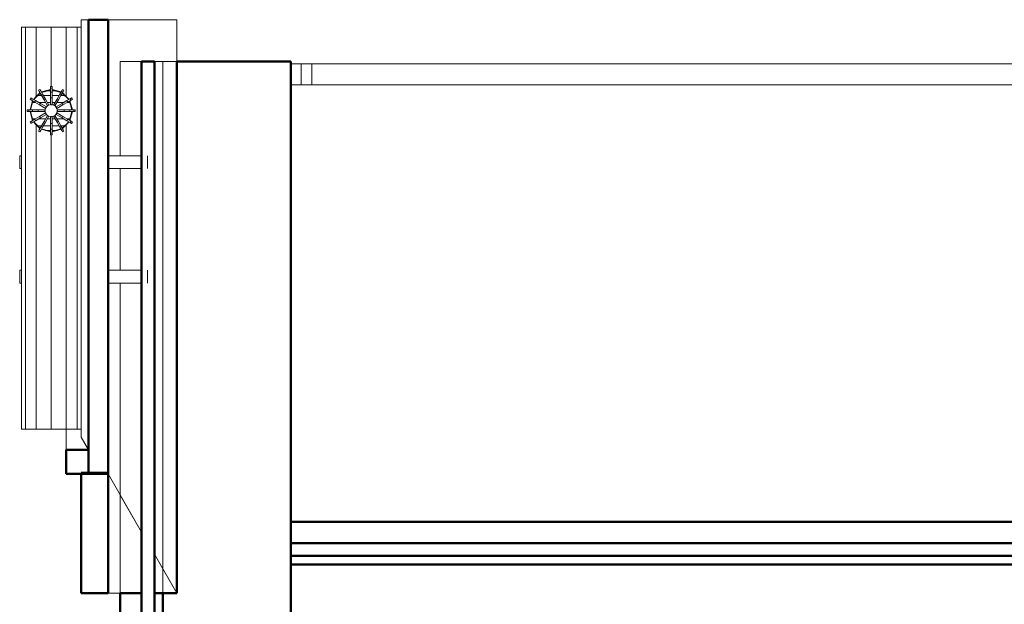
# Model space of a CAD drawing. Header units: millimetres. Extents: x 106 to 24511, y 2709 to 39091.
# Tile 34 of 87: x 10195 to 12504, y 37714 to 39086. Entities that reach past the tile are written whole.
import ezdxf

# ---------------------------------------------------------------- set-up
doc = ezdxf.new("R2010")
doc.units = ezdxf.units.MM
for name, color, linetype, lineweight in [('A-PART-____-MCUT', 2, 'Continuous', 50), ('A-PART-____-OTLN', 2, 'Continuous', 20), ('A-ROOF-____-MCUT', 132, 'Continuous', 50), ('A-ROOF-____-OTLN', 132, 'Continuous', 20), ('A-WALL-____-MCUT', 113, 'Continuous', 50), ('A-WALL-____-OTLN', 113, 'Continuous', 20), ('Q-SPCQ-____-OTLN', 91, 'Continuous', 20), ('Ограждение', 7, 'Continuous', 20)]:
    doc.layers.add(name, color=color, linetype=linetype, lineweight=lineweight)

# ---------------------------------------------------------------- blocks, each defined once
blk = doc.blocks.new('Family - V line-612029-В_Этаж 03_Вентиляция')
at = {"layer": 'A-ROOF-____-MCUT', "color": 9}
for p, q in [((-6905.4, 4373), (-6957.4, 4373)), ((-6957.4, 4373), (-6957.4, 4316.4)), ((-6905.4, 4316.4), (-6905.4, 4373)), ((-6957.4, 4316.4), (-6905.4, 4316.4))]:
    blk.add_line(p, q, dxfattribs=at)
at = {"layer": 'A-ROOF-____-OTLN', "color": 253}
for p, q in [((-6922.4, 4421.2), (-6957.4, 4421.2)), ((-6957.4, 4421.2), (-6957.4, 4373)), ((-6922.4, 4402.5), (-6905.4, 4373))]:
    blk.add_line(p, q, dxfattribs=at)
blk = doc.blocks.new('Family - RT - 006-612030-В_Этаж 03_Вентиляция')
blk.add_blockref('Family - V line-612029-В_Этаж 03_Вентиляция', (0, 0))
blk = doc.blocks.new('Family - V line-612032-В_Этаж 03_Вентиляция')
at = {"layer": 'A-ROOF-____-MCUT', "color": 9}
for p, q in [((-2491.7, 5374.1), (-2537.9, 5374.1)), ((-2537.9, 5374.1), (-2537.9, 4308.1)), ((-2491.7, 4308.1), (-2491.7, 5374.1)), ((-2537.9, 4308.1), (-2491.7, 4308.1))]:
    blk.add_line(p, q, dxfattribs=at)
at = {"layer": 'A-ROOF-____-OTLN', "color": 253}
for p, q in [((-2555, 4394.2), (-2555, 5374.1)), ((-2555, 5374.1), (-2537.9, 5374.1))]:
    blk.add_line(p, q, dxfattribs=at)
blk = doc.blocks.new('Family - RT - 006-612033-В_Этаж 03_Вентиляция')
blk.add_blockref('Family - V line-612032-В_Этаж 03_Вентиляция', (0, 0))
blk = doc.blocks.new('Family - V line-612035-В_Этаж 03_Вентиляция')
at = {"layer": 'A-ROOF-____-MCUT', "color": 9}
for p, q in [((-6869.9, 4319.3), (-6933.1, 4319.3)), ((-6933.1, 4319.3), (-6933.1, 4036.4)), ((-6869.9, 4036.4), (-6869.9, 4319.3)), ((-6933.1, 4036.4), (-6869.9, 4036.4))]:
    blk.add_line(p, q, dxfattribs=at)
blk = doc.blocks.new('Family - RT - 006-612036-В_Этаж 03_Вентиляция')
blk.add_blockref('Family - V line-612035-В_Этаж 03_Вентиляция', (0, 0))
blk = doc.blocks.new('Family - V line-612038-В_Этаж 03_Вентиляция')
at = {"layer": 'A-ROOF-____-OTLN', "color": 253}
for p, q in [((-2491.7, 5374.1), (-2330.1, 5374.1)), ((-2491.7, 5374.1), (-2491.7, 5338)), ((-2491.7, 5374.1), (-2330.1, 5374.1)), ((-2487.3, 5374.1), (-2491.7, 5374.1)), ((-2330.1, 5374.1), (-2487.3, 5374.1)), ((-2330.1, 5278.1), (-2330.1, 5374.1)), ((-2491.7, 5330.4), (-2491.7, 5338)), ((-2491.7, 5330.4), (-2491.7, 4644.7)), ((-2413, 5275.9), (-2395, 5275.9)), ((-2413, 4565.9), (-2413, 5275.9)), ((-2395, 5275.9), (-2383, 5275.9)), ((-2383, 4805.8), (-2383, 5275.9)), ((-2330.1, 5089), (-2330.1, 5278.1)), ((-2330.1, 4124.1), (-2330.1, 5089)), ((-2383, 4805.8), (-2383, 4028.1)), ((-2491.7, 4644.7), (-2491.7, 4028.1)), ((-2413, 4028.1), (-2413, 4565.9)), ((-2413, 4171.7), (-2491.7, 4308.1)), ((-2491.7, 4308.1), (-2413, 4171.7)), ((-2330.1, 4028.1), (-2383, 4119.8)), ((-2383, 4119.8), (-2330.1, 4028.1)), ((-2330.1, 4124.1), (-2330.1, 4119.1)), ((-2330.1, 4028.1), (-2330.1, 4119.1)), ((-2449.4, 4028.1), (-2491.7, 4028.1)), ((-2449.4, 4028.1), (-2413, 4028.1)), ((-2333.8, 4028.1), (-2383, 4028.1)), ((-2330.1, 4028.1), (-2333.8, 4028.1))]:
    blk.add_line(p, q, dxfattribs=at)
blk = doc.blocks.new('Family - RT - 006-612039-В_Этаж 03_Вентиляция')
blk.add_blockref('Family - V line-612038-В_Этаж 03_Вентиляция', (0, 0))
blk = doc.blocks.new('Прямая форма - V line-612333-В_Этаж 03_Вентиляция')
at = {"layer": 'Q-SPCQ-____-OTLN', "color": 253}
for p, q in [((331.8, 225.7), (301.8, 225.7)), ((301.8, 133.2), (301.8, 212)), ((331.8, 212), (331.8, 133.2)), ((600.3, 225.7), (570.3, 225.7)), ((570.3, 133.2), (570.3, 212)), ((600.3, 212), (600.3, 133.2)), ((0, 60.6), (0, 70)), ((0, 70), (0, -70)), ((0, 60.6), (0, 70)), ((0, 35), (0, 60.6)), ((0, 35), (0, 60.6)), ((0, 60.6), (943.4, 60.6)), ((165.8, 47.8), (169.2, 49.8)), ((169.2, 49.8), (165.8, 47.8)), ((165.8, 47.8), (167.6, 44.6)), ((171, 46.6), (167.6, 44.6)), ((167.6, 44.6), (171, 46.6)), ((171, 46.6), (169.2, 49.8)), ((175.5, 38.8), (171, 46.6)), ((193.7, 49.5), (172.6, 43.8)), ((172.6, 43.8), (193.7, 49.5)), ((173.1, 43), (193.7, 48.5)), ((193.7, 48.5), (173.1, 43)), ((197.6, 56.4), (193.7, 56.4)), ((193.7, 56.4), (193.7, 52.7)), ((193.7, 56.4), (197.6, 56.4)), ((193.7, 56.4), (197.6, 56.4)), ((197.6, 56.4), (193.7, 56.4)), ((193.7, 56.4), (193.7, 52.7)), ((193.7, 52.7), (197.6, 52.7)), ((197.6, 52.7), (193.7, 52.7)), ((193.7, 52.7), (193.7, 43.7)), ((193.7, 52.7), (197.6, 52.7)), ((197.6, 52.7), (193.7, 52.7)), ((193.7, 52.7), (193.7, 43.7)), ((197.6, 52.7), (197.6, 56.4)), ((197.6, 52.7), (197.6, 56.4)), ((197.6, 43.7), (197.6, 52.7)), ((197.6, 43.7), (197.6, 52.7)), ((218.7, 43.8), (197.6, 49.5)), ((197.6, 49.5), (218.7, 43.8)), ((197.6, 48.5), (218.2, 43)), ((218.2, 43), (197.6, 48.5)), ((220.3, 46.6), (215.8, 38.8)), ((222.2, 49.8), (220.3, 46.6)), ((223.7, 44.6), (220.3, 46.6)), ((220.3, 46.6), (223.7, 44.6)), ((225.6, 47.8), (222.2, 49.8)), ((222.2, 49.8), (225.6, 47.8)), ((223.7, 44.6), (225.6, 47.8)), ((0, 0), (0, 35)), ((162.4, 35), (0, 35)), ((0, 0), (0, 35)), ((147.8, 29.9), (145.9, 26.5)), ((145.9, 26.5), (147.8, 29.9)), ((145.9, 26.5), (149.1, 24.6)), ((151, 28), (147.8, 29.9)), ((149.1, 24.6), (151, 28)), ((151, 28), (149.1, 24.6)), ((149.1, 24.6), (156.8, 20.2)), ((158.8, 23.6), (151, 28)), ((162.4, 35), (153.8, 26.4)), ((153.8, 26.4), (162.4, 35)), ((154.7, 25.9), (169.7, 41)), ((169.7, 41), (154.7, 25.9)), ((158.8, 23.6), (156.8, 20.2)), ((156.8, 20.2), (158.8, 23.6)), ((170.3, 16.9), (158.8, 23.6)), ((169.2, 41.9), (162.4, 35)), ((162.4, 35), (169.2, 41.9)), ((167.6, 44.6), (172.1, 36.9)), ((172.1, 36.9), (175.5, 38.8)), ((175.5, 38.8), (172.1, 36.9)), ((172.1, 36.9), (178.8, 25.3)), ((182.2, 27.3), (175.5, 38.8)), ((178.8, 25.3), (182.2, 27.3)), ((182.2, 27.3), (178.8, 25.3)), ((178.8, 25.3), (186.9, 11.3)), ((190.3, 13.2), (182.2, 27.3)), ((197.6, 43.7), (193.7, 43.7)), ((193.7, 43.7), (193.7, 30.4)), ((197.6, 43.7), (193.7, 43.7)), ((193.7, 43.7), (193.7, 30.4)), ((193.7, 43.7), (197.6, 43.7)), ((193.7, 43.7), (197.6, 43.7)), ((197.6, 30.4), (193.7, 30.4)), ((193.7, 30.4), (193.7, 14.2)), ((193.7, 30.4), (197.6, 30.4)), ((197.6, 30.4), (193.7, 30.4)), ((193.7, 30.4), (193.7, 14.2)), ((193.7, 30.4), (197.6, 30.4)), ((197.6, 30.4), (197.6, 43.7)), ((197.6, 30.4), (197.6, 43.7)), ((197.6, 14.2), (197.6, 30.4)), ((197.6, 14.2), (197.6, 30.4)), ((209.2, 27.3), (201.1, 13.2)), ((204.5, 11.3), (212.6, 25.3)), ((215.8, 38.8), (209.2, 27.3)), ((209.2, 27.3), (212.6, 25.3)), ((212.6, 25.3), (209.2, 27.3)), ((212.6, 25.3), (219.2, 36.9)), ((215.8, 38.8), (219.2, 36.9)), ((219.2, 36.9), (215.8, 38.8)), ((219.2, 36.9), (223.7, 44.6)), ((232.6, 23.6), (221, 16.9)), ((221.6, 41), (236.7, 25.9)), ((236.7, 25.9), (221.6, 41)), ((229, 35), (222.1, 41.9)), ((222.1, 41.9), (229, 35)), ((237.5, 26.4), (229, 35)), ((229, 35), (943.4, 35)), ((229, 35), (237.5, 26.4)), ((240.3, 28), (232.6, 23.6)), ((232.6, 23.6), (234.5, 20.2)), ((234.5, 20.2), (232.6, 23.6)), ((234.5, 20.2), (242.3, 24.6)), ((243.5, 29.9), (240.3, 28)), ((240.3, 28), (242.3, 24.6)), ((242.3, 24.6), (240.3, 28)), ((242.3, 24.6), (245.5, 26.5)), ((243.5, 29.9), (245.5, 26.5)), ((245.5, 26.5), (243.5, 29.9)), ((943.4, 35.1), (943.4, -70)), ((943.4, 0), (943.4, 35)), ((943.4, 35), (943.4, 0)), ((0, -35), (0, 0)), ((139.3, 0), (0, 0)), ((139.3, 2), (139.3, -2)), ((143, 2), (139.3, 2)), ((139.3, -2), (139.3, 2)), ((143, -2), (143, 2)), ((143, 2), (143, -2)), ((152, 2), (143, 2)), ((151.8, 23), (146.2, 2)), ((146.2, 2), (151.8, 23)), ((147.2, 2), (152.7, 22.5)), ((152.7, 22.5), (147.2, 2)), ((152, -2), (152, 2)), ((152, 2), (152, -2)), ((165.3, 2), (152, 2)), ((156.8, 20.2), (168.4, 13.5)), ((165.3, 2), (165.3, -2)), ((181.5, 2), (165.3, 2)), ((165.3, -2), (165.3, 2)), ((168.4, 13.5), (170.3, 16.9)), ((170.3, 16.9), (168.4, 13.5)), ((168.4, 13.5), (182.4, 5.4)), ((184.4, 8.8), (170.3, 16.9)), ((181, 0), (183, 7.3)), ((183, -7.3), (181, 0)), ((181.7, -2), (181.7, 2)), ((182.6, 5.3), (184.5, 8.7)), ((183, 7.3), (188.3, 12.7)), ((187, 11.1), (190.4, 13.1)), ((188.3, 12.7), (195.7, 14.7)), ((193.7, 14), (197.6, 14)), ((193.7, 14), (197.6, 14)), ((195.7, 14.7), (203, 12.7)), ((201, 13.1), (204.4, 11.1)), ((203, 12.7), (208.4, 7.3)), ((206.8, 8.7), (208.8, 5.3)), ((221, 16.9), (207, 8.8)), ((208.4, 7.3), (210.4, 0)), ((210.4, 0), (208.4, -7.3)), ((208.9, 5.4), (223, 13.5)), ((209.7, 2), (209.7, -2)), ((226.1, 2), (209.8, 2)), ((223, 13.5), (221, 16.9)), ((221, 16.9), (223, 13.5)), ((223, 13.5), (234.5, 20.2)), ((239.4, 2), (226.1, 2)), ((226.1, 2), (226.1, -2)), ((226.1, -2), (226.1, 2)), ((238.6, 22.5), (244.2, 2)), ((244.2, 2), (238.6, 22.5)), ((239.4, -2), (239.4, 2)), ((248.4, 2), (239.4, 2)), ((239.4, 2), (239.4, -2)), ((245.2, 2), (239.5, 23)), ((239.5, 23), (245.2, 2)), ((252.1, 2), (248.4, 2)), ((248.4, 2), (248.4, -2)), ((248.4, -2), (248.4, 2)), ((252.1, 2), (252.1, -2)), ((252.1, -2), (252.1, 2)), ((943.4, 0), (252.1, 0)), ((943.4, -35), (943.4, 0)), ((943.4, 0), (943.4, -35)), ((0, -35), (0, 0)), ((139.3, -2), (143, -2)), ((143, -2), (152, -2)), ((151.8, -23), (146.2, -2)), ((146.2, -2), (151.8, -23)), ((152.7, -22.5), (147.2, -2)), ((147.2, -2), (152.7, -22.5)), ((156.8, -20.2), (149.1, -24.6)), ((152, -2), (165.3, -2)), ((168.4, -13.5), (156.8, -20.2)), ((158.8, -23.6), (156.8, -20.2)), ((156.8, -20.2), (158.8, -23.6)), ((158.8, -23.6), (170.3, -16.9)), ((165.3, -2), (181.5, -2)), ((182.4, -5.4), (168.4, -13.5)), ((168.4, -13.5), (170.3, -16.9)), ((170.3, -16.9), (168.4, -13.5)), ((170.3, -16.9), (184.4, -8.8)), ((186.9, -11.3), (178.8, -25.3)), ((182.2, -27.3), (190.3, -13.2)), ((184.5, -8.7), (182.6, -5.3)), ((188.3, -12.7), (183, -7.3)), ((190.4, -13.1), (187, -11.1)), ((195.7, -14.7), (188.3, -12.7)), ((197.6, -14), (193.7, -14)), ((193.7, -14.2), (193.7, -30.4)), ((203, -12.7), (195.7, -14.7)), ((197.6, -30.4), (197.6, -14.2)), ((204.4, -11.1), (201, -13.1)), ((201.1, -13.2), (209.2, -27.3)), ((208.4, -7.3), (203, -12.7)), ((212.6, -25.3), (204.5, -11.3)), ((208.8, -5.3), (206.8, -8.7)), ((207, -8.8), (221, -16.9)), ((223, -13.5), (208.9, -5.4)), ((209.8, -2), (226.1, -2)), ((221, -16.9), (223, -13.5)), ((223, -13.5), (221, -16.9)), ((221, -16.9), (232.6, -23.6)), ((234.5, -20.2), (223, -13.5)), ((226.1, -2), (239.4, -2)), ((234.5, -20.2), (232.6, -23.6)), ((232.6, -23.6), (234.5, -20.2)), ((242.3, -24.6), (234.5, -20.2)), ((244.2, -2), (238.6, -22.5)), ((238.6, -22.5), (244.2, -2)), ((239.4, -2), (248.4, -2)), ((245.2, -2), (239.5, -23)), ((239.5, -23), (245.2, -2)), ((248.4, -2), (252.1, -2)), ((0, -60.6), (0, -35)), ((0, -60.6), (0, -35)), ((0, -35), (162.4, -35)), ((149.1, -24.6), (145.9, -26.5)), ((147.8, -29.9), (145.9, -26.5)), ((145.9, -26.5), (147.8, -29.9)), ((147.8, -29.9), (151, -28)), ((149.1, -24.6), (151, -28)), ((151, -28), (149.1, -24.6)), ((151, -28), (158.8, -23.6)), ((162.4, -35), (153.8, -26.4)), ((153.8, -26.4), (162.4, -35)), ((169.7, -41), (154.7, -25.9)), ((154.7, -25.9), (169.7, -41)), ((169.2, -41.9), (162.4, -35)), ((162.4, -35), (169.2, -41.9)), ((167.6, -44.6), (165.8, -47.8)), ((172.1, -36.9), (167.6, -44.6)), ((167.6, -44.6), (171, -46.6)), ((171, -46.6), (167.6, -44.6)), ((171, -46.6), (175.5, -38.8)), ((178.8, -25.3), (172.1, -36.9)), ((175.5, -38.8), (172.1, -36.9)), ((172.1, -36.9), (175.5, -38.8)), ((193.7, -49.5), (172.6, -43.8)), ((172.6, -43.8), (193.7, -49.5)), ((193.7, -48.5), (173.1, -43)), ((173.1, -43), (193.7, -48.5)), ((175.5, -38.8), (182.2, -27.3)), ((178.8, -25.3), (182.2, -27.3)), ((182.2, -27.3), (178.8, -25.3)), ((193.7, -30.4), (197.6, -30.4)), ((197.6, -30.4), (193.7, -30.4)), ((193.7, -30.4), (193.7, -43.7)), ((193.7, -43.7), (197.6, -43.7)), ((197.6, -43.7), (193.7, -43.7)), ((193.7, -43.7), (193.7, -52.7)), ((197.6, -43.7), (197.6, -30.4)), ((218.2, -43), (197.6, -48.5)), ((197.6, -48.5), (218.2, -43)), ((197.6, -52.7), (197.6, -43.7)), ((218.7, -43.8), (197.6, -49.5)), ((197.6, -49.5), (218.7, -43.8)), ((212.6, -25.3), (209.2, -27.3)), ((209.2, -27.3), (212.6, -25.3)), ((209.2, -27.3), (215.8, -38.8)), ((219.2, -36.9), (212.6, -25.3)), ((215.8, -38.8), (219.2, -36.9)), ((219.2, -36.9), (215.8, -38.8)), ((215.8, -38.8), (220.3, -46.6)), ((223.7, -44.6), (219.2, -36.9)), ((223.7, -44.6), (220.3, -46.6)), ((220.3, -46.6), (223.7, -44.6)), ((236.7, -25.9), (221.6, -41)), ((221.6, -41), (236.7, -25.9)), ((229, -35), (222.1, -41.9)), ((222.1, -41.9), (229, -35)), ((225.6, -47.8), (223.7, -44.6)), ((237.5, -26.4), (229, -35)), ((229, -35), (237.5, -26.4)), ((943.4, -35), (229, -35)), ((232.6, -23.6), (240.3, -28)), ((242.3, -24.6), (240.3, -28)), ((240.3, -28), (242.3, -24.6)), ((240.3, -28), (243.5, -29.9)), ((245.5, -26.5), (242.3, -24.6)), ((243.5, -29.9), (245.5, -26.5)), ((245.5, -26.5), (243.5, -29.9)), ((943.4, -60.6), (943.4, -35)), ((943.4, -35), (943.4, -60.6)), ((0, -70), (0, -60.6)), ((943.4, -60.6), (0, -60.6)), ((0, -70), (0, -60.6)), ((169.2, -49.8), (165.8, -47.8)), ((165.8, -47.8), (169.2, -49.8)), ((169.2, -49.8), (171, -46.6)), ((197.6, -52.7), (193.7, -52.7)), ((193.7, -52.7), (193.7, -56.4)), ((193.7, -52.7), (197.6, -52.7)), ((197.6, -56.4), (193.7, -56.4)), ((193.7, -56.4), (197.6, -56.4)), ((197.6, -56.4), (197.6, -52.7)), ((220.3, -46.6), (222.2, -49.8)), ((222.2, -49.8), (225.6, -47.8)), ((225.6, -47.8), (222.2, -49.8)), ((943.4, -70), (943.4, -60.6)), ((943.4, -60.6), (943.4, -70)), ((943.4, -70), (0, -70)), ((301.8, -70), (301.8, -74)), ((301.8, -74), (331.8, -74)), ((331.8, -74), (331.8, -70)), ((570.3, -70), (570.3, -74)), ((570.3, -74), (600.3, -74)), ((600.3, -74), (600.3, -70))]:
    blk.add_line(p, q, dxfattribs=at)
blk = doc.blocks.new('Прямая форма - FU - 047-612334-В_Этаж 03_Вентиляция')
blk.add_blockref('Прямая форма - V line-612333-В_Этаж 03_Вентиляция', (0, 0))
blk = doc.blocks.new('Прямая форма - Masonry Block - Structural-612727-В_Этаж 03_Вентиляция')
at = {"layer": 'A-WALL-____-MCUT', "color": 9}
for p, q in [((2341.5, 400), (0, 400)), ((0, 400), (0, 132.9)), ((0, 132.9), (1247.8, 132.9)), ((1247.8, 132.9), (1247.8, 100)), ((1247.8, 100), (4120, 100))]:
    blk.add_line(p, q, dxfattribs=at)
at = {"layer": 'A-WALL-____-OTLN', "color": 253}
for p, q in [((0, 132.9), (0, 100)), ((1247.8, 132.9), (1190.8, 100)), ((1190.8, 100), (0, 100)), ((1190.8, 100), (1247.8, 100))]:
    blk.add_line(p, q, dxfattribs=at)
blk = doc.blocks.new('Прямая форма - Gypsum Plasterboard - Waterproof-612728-В_Этаж 03_Вентиляция')
at = {"layer": 'A-WALL-____-MCUT', "color": 9}
for p, q in [((1247.8, 50), (1247.8, 0)), ((4120, 50), (1247.8, 50)), ((1247.8, 0), (4120, 0))]:
    blk.add_line(p, q, dxfattribs=at)
at = {"layer": 'A-WALL-____-OTLN', "color": 253}
for p, q in [((0, 50), (0, 0)), ((1104.2, 50), (1017.6, 0)), ((221.4, 0), (0, 0)), ((489.9, 0), (251.4, 0)), ((1017.6, 0), (519.9, 0)), ((1017.6, 0), (1247.8, 0))]:
    blk.add_line(p, q, dxfattribs=at)
blk = doc.blocks.new('Прямая форма - Concrete - Structural-612729-В_Этаж 03_Вентиляция')
at = {"layer": 'A-WALL-____-MCUT', "color": 9}
for p, q in [((1247.8, 100), (1247.8, 80)), ((4120, 100), (1247.8, 100)), ((1247.8, 80), (4120, 80))]:
    blk.add_line(p, q, dxfattribs=at)
at = {"layer": 'A-WALL-____-OTLN', "color": 253}
for p, q in [((0, 100), (1190.8, 100)), ((0, 100), (0, 80)), ((1190.8, 100), (1156.1, 80)), ((1247.8, 100), (1190.8, 100))]:
    blk.add_line(p, q, dxfattribs=at)
blk = doc.blocks.new('Прямая форма - Insulation - Thermal Break-612730-В_Этаж 03_Вентиляция')
at = {"layer": 'A-WALL-____-MCUT', "color": 9}
for p, q in [((4120, 80), (0, 80)), ((0, 80), (0, 50)), ((0, 50), (4120, 50))]:
    blk.add_line(p, q, dxfattribs=at)
blk = doc.blocks.new('Прямая форма - SW - 004-612731-В_Этаж 03_Вентиляция')
for name in ['Прямая форма - Masonry Block - Structural-612727-В_Этаж 03_Вентиляция', 'Прямая форма - Concrete - Structural-612729-В_Этаж 03_Вентиляция', 'Прямая форма - Insulation - Thermal Break-612730-В_Этаж 03_Вентиляция', 'Прямая форма - Gypsum Plasterboard - Waterproof-612728-В_Этаж 03_Вентиляция']:
    blk.add_blockref(name, (0, 0))
blk = doc.blocks.new('Family - Masonry Block - Structural-612733-В_Этаж 03_Вентиляция')
at = {"layer": 'A-PART-____-MCUT', "color": 9}
for p, q in [((2341.5, 400), (0, 400)), ((0, 400), (0, 132.9)), ((0, 132.9), (1247.8, 132.9)), ((1247.8, 132.9), (1247.8, 100)), ((1247.8, 100), (4120, 100))]:
    blk.add_line(p, q, dxfattribs=at)
at = {"layer": 'A-PART-____-OTLN', "color": 253}
for p, q in [((0, 132.9), (0, 100)), ((1247.8, 132.9), (1190.8, 100)), ((1190.8, 100), (0, 100)), ((1190.8, 100), (1247.8, 100))]:
    blk.add_line(p, q, dxfattribs=at)
blk = doc.blocks.new('Family - Gypsum Plasterboard - Waterproof-612737-В_Этаж 03_Вентиляция')
at = {"layer": 'A-PART-____-MCUT', "color": 9}
for p, q in [((1247.8, 50), (1247.8, 0)), ((4120, 50), (1247.8, 50)), ((1247.8, 0), (4120, 0))]:
    blk.add_line(p, q, dxfattribs=at)
at = {"layer": 'A-PART-____-OTLN', "color": 253}
for p, q in [((0, 50), (0, 0)), ((1104.2, 50), (1017.6, 0)), ((221.4, 0), (0, 0)), ((489.9, 0), (251.4, 0)), ((1017.6, 0), (519.9, 0)), ((1017.6, 0), (1247.8, 0))]:
    blk.add_line(p, q, dxfattribs=at)
blk = doc.blocks.new('Family - Concrete - Structural-612739-В_Этаж 03_Вентиляция')
at = {"layer": 'A-PART-____-MCUT', "color": 9}
for p, q in [((1247.8, 100), (1247.8, 80)), ((4120, 100), (1247.8, 100)), ((1247.8, 80), (4120, 80))]:
    blk.add_line(p, q, dxfattribs=at)
at = {"layer": 'A-PART-____-OTLN', "color": 253}
for p, q in [((0, 100), (1190.8, 100)), ((0, 100), (0, 80)), ((1190.8, 100), (1156.1, 80)), ((1247.8, 100), (1190.8, 100))]:
    blk.add_line(p, q, dxfattribs=at)
blk = doc.blocks.new('Family - Insulation - Thermal Break-612741-В_Этаж 03_Вентиляция')
at = {"layer": 'A-PART-____-MCUT', "color": 9}
for p, q in [((4120, 80), (0, 80)), ((0, 80), (0, 50)), ((0, 50), (4120, 50))]:
    blk.add_line(p, q, dxfattribs=at)
blk = doc.blocks.new('Прямая форма - Steel - Stainless-612893-В_Этаж 03_Вентиляция')
at = {"layer": 'Ограждение', "color": 253}
for p, q in [((4011.9, 55), (-18.2, 55)), ((4011.9, 55), (4011.9, 5)), ((4011.9, 5), (-18.2, 5))]:
    blk.add_line(p, q, dxfattribs=at)
blk = doc.blocks.new('Прямая форма - V line-612915-В_Этаж 03_Вентиляция')
at = {"layer": 'Ограждение', "color": 253}
for p, q in [((3986.9, 55), (4036.4, 55)), ((3986.9, 55), (3986.9, 5)), ((3986.9, 5), (4036.4, 5))]:
    blk.add_line(p, q, dxfattribs=at)
blk = doc.blocks.new('Прямая форма - Steel - Stainless-612916-В_Этаж 03_Вентиляция')
blk.add_blockref('Прямая форма - V line-612915-В_Этаж 03_Вентиляция', (0, 0))
blk = doc.blocks.new('Прямая форма - RAILING - 004-612917-В_Этаж 03_Вентиляция')
for name in ['Прямая форма - Steel - Stainless-612893-В_Этаж 03_Вентиляция', 'Прямая форма - Steel - Stainless-612916-В_Этаж 03_Вентиляция']:
    blk.add_blockref(name, (0, 0))
blk = doc.blocks.new('Family - Steel - Stainless-612922-В_Этаж 03_Вентиляция')
at = {"layer": 'A-PART-____-OTLN', "color": 253}
for p, q in [((4011.9, 55), (-18.2, 55)), ((4011.9, 55), (4011.9, 5)), ((4011.9, 5), (-18.2, 5))]:
    blk.add_line(p, q, dxfattribs=at)
blk = doc.blocks.new('Family - V line-612956-В_Этаж 03_Вентиляция')
at = {"layer": 'A-PART-____-OTLN', "color": 253}
for p, q in [((3986.9, 55), (4036.4, 55)), ((3986.9, 55), (3986.9, 5)), ((3986.9, 5), (4036.4, 5))]:
    blk.add_line(p, q, dxfattribs=at)
blk = doc.blocks.new('Family - Steel - Stainless-612957-В_Этаж 03_Вентиляция')
blk.add_blockref('Family - V line-612956-В_Этаж 03_Вентиляция', (0, 0))
blk = doc.blocks.new('Прямая форма - V line-613204-В_Этаж 03_Вентиляция')
at = {"layer": 'Q-SPCQ-____-OTLN', "color": 253}
for p, q in [((-35.4, -100.3), (-35.4, -90)), ((-26.2, -81.5), (-28.1, -82.7)), ((-28.1, -82.7), (-26.2, -81.5)), ((-19.1, -85.9), (-19.1, -78.1)), ((19.1, -85.9), (19.1, -78.1)), ((28.1, -82.7), (26.2, -81.5)), ((26.2, -81.5), (28.1, -82.7)), ((35.4, -100.3), (35.4, -90)), ((-46.2, -121), (-46.2, -108.7)), ((-40.2, -94.8), (-41.5, -96.7)), ((-41.5, -96.7), (-40.2, -94.8)), ((-35.4, -121), (-35.4, -104.8)), ((-19.1, -109.6), (-19.1, -93.7)), ((-19.1, -121), (-19.1, -114.1)), ((19.1, -109.6), (19.1, -93.7)), ((19.1, -121), (19.1, -114.1)), ((35.4, -121), (35.4, -104.8)), ((41.5, -96.7), (40.2, -94.8)), ((40.2, -94.8), (41.5, -96.7)), ((46.2, -121), (46.2, -108.7)), ((-46.2, -137.1), (-46.2, -124.9)), ((-35.4, -141.1), (-35.4, -124.9)), ((-19.1, -131.7), (-19.1, -124.9)), ((-19.1, -152.2), (-19.1, -136.2)), ((19.1, -131.7), (19.1, -124.9)), ((19.1, -152.2), (19.1, -136.2)), ((35.4, -141.1), (35.4, -124.9)), ((46.2, -137.1), (46.2, -124.9)), ((-41.5, -149.1), (-40.2, -151)), ((-40.2, -151), (-41.5, -149.1)), ((-35.4, -155.9), (-35.4, -145.6)), ((-19.1, -167.8), (-19.1, -160)), ((19.1, -167.8), (19.1, -160)), ((35.4, -155.9), (35.4, -145.6)), ((40.2, -151), (41.5, -149.1)), ((41.5, -149.1), (40.2, -151)), ((-28.1, -163.1), (-26.2, -164.4)), ((-26.2, -164.4), (-28.1, -163.1)), ((26.2, -164.4), (28.1, -163.1)), ((28.1, -163.1), (26.2, -164.4))]:
    blk.add_line(p, q, dxfattribs=at)
blk = doc.blocks.new('Прямая форма - FU - 047-613205-В_Этаж 03_Вентиляция')
blk.add_blockref('Прямая форма - V line-613204-В_Этаж 03_Вентиляция', (0, 0))
blk = doc.blocks.new('Прямая форма - V line-613287-В_Этаж 03_Вентиляция')
at = {"layer": 'Q-SPCQ-____-OTLN', "color": 253}
for p, q in [((331.8, 225.7), (301.8, 225.7)), ((301.8, 133.2), (301.8, 212)), ((331.8, 212), (331.8, 133.2)), ((600.3, 225.7), (570.3, 225.7)), ((570.3, 133.2), (570.3, 212)), ((600.3, 212), (600.3, 133.2)), ((0, 60.6), (0, 70)), ((0, 60.6), (0, 70)), ((0, 70), (0, -70)), ((0, 35), (0, 60.6)), ((0, 60.6), (943.4, 60.6)), ((0, 35), (0, 60.6)), ((165.8, 47.8), (169.2, 49.8)), ((169.2, 49.8), (165.8, 47.8)), ((165.8, 47.8), (167.6, 44.6)), ((171, 46.6), (167.6, 44.6)), ((167.6, 44.6), (171, 46.6)), ((171, 46.6), (169.2, 49.8)), ((175.5, 38.8), (171, 46.6)), ((172.6, 43.8), (193.7, 49.5)), ((193.7, 49.5), (172.6, 43.8)), ((173.1, 43), (193.7, 48.5)), ((193.7, 48.5), (173.1, 43)), ((197.6, 56.4), (193.7, 56.4)), ((193.7, 56.4), (193.7, 52.7)), ((193.7, 56.4), (197.6, 56.4)), ((193.7, 56.4), (197.6, 56.4)), ((197.6, 56.4), (193.7, 56.4)), ((193.7, 56.4), (193.7, 52.7)), ((193.7, 52.7), (197.6, 52.7)), ((197.6, 52.7), (193.7, 52.7)), ((193.7, 52.7), (193.7, 43.7)), ((197.6, 52.7), (193.7, 52.7)), ((193.7, 52.7), (193.7, 43.7)), ((193.7, 52.7), (197.6, 52.7)), ((197.6, 52.7), (197.6, 56.4)), ((197.6, 52.7), (197.6, 56.4)), ((197.6, 43.7), (197.6, 52.7)), ((197.6, 43.7), (197.6, 52.7)), ((197.6, 49.5), (218.7, 43.8)), ((218.7, 43.8), (197.6, 49.5)), ((197.6, 48.5), (218.2, 43)), ((218.2, 43), (197.6, 48.5)), ((220.3, 46.6), (215.8, 38.8)), ((222.2, 49.8), (220.3, 46.6)), ((223.7, 44.6), (220.3, 46.6)), ((220.3, 46.6), (223.7, 44.6)), ((222.2, 49.8), (225.6, 47.8)), ((225.6, 47.8), (222.2, 49.8)), ((223.7, 44.6), (225.6, 47.8)), ((162.4, 35), (0, 35)), ((0, 0), (0, 35)), ((0, 0), (0, 35)), ((147.8, 29.9), (145.9, 26.5)), ((145.9, 26.5), (147.8, 29.9)), ((145.9, 26.5), (149.1, 24.6)), ((151, 28), (147.8, 29.9)), ((149.1, 24.6), (151, 28)), ((151, 28), (149.1, 24.6)), ((149.1, 24.6), (156.8, 20.2)), ((158.8, 23.6), (151, 28)), ((153.8, 26.4), (162.4, 35)), ((162.4, 35), (153.8, 26.4)), ((154.7, 25.9), (169.7, 41)), ((169.7, 41), (154.7, 25.9)), ((156.8, 20.2), (158.8, 23.6)), ((158.8, 23.6), (156.8, 20.2)), ((170.3, 16.9), (158.8, 23.6)), ((162.4, 35), (169.2, 41.9)), ((169.2, 41.9), (162.4, 35)), ((167.6, 44.6), (172.1, 36.9)), ((175.5, 38.8), (172.1, 36.9)), ((172.1, 36.9), (175.5, 38.8)), ((172.1, 36.9), (178.8, 25.3)), ((182.2, 27.3), (175.5, 38.8)), ((178.8, 25.3), (182.2, 27.3)), ((182.2, 27.3), (178.8, 25.3)), ((178.8, 25.3), (186.9, 11.3)), ((190.3, 13.2), (182.2, 27.3)), ((193.7, 43.7), (197.6, 43.7)), ((197.6, 43.7), (193.7, 43.7)), ((193.7, 43.7), (193.7, 30.4)), ((193.7, 43.7), (197.6, 43.7)), ((197.6, 43.7), (193.7, 43.7)), ((193.7, 43.7), (193.7, 30.4)), ((197.6, 30.4), (193.7, 30.4)), ((193.7, 30.4), (193.7, 14.2)), ((193.7, 30.4), (197.6, 30.4)), ((197.6, 30.4), (193.7, 30.4)), ((193.7, 30.4), (193.7, 14.2)), ((193.7, 30.4), (197.6, 30.4)), ((197.6, 30.4), (197.6, 43.7)), ((197.6, 30.4), (197.6, 43.7)), ((197.6, 14.2), (197.6, 30.4)), ((197.6, 14.2), (197.6, 30.4)), ((209.2, 27.3), (201.1, 13.2)), ((204.5, 11.3), (212.6, 25.3)), ((215.8, 38.8), (209.2, 27.3)), ((209.2, 27.3), (212.6, 25.3)), ((212.6, 25.3), (209.2, 27.3)), ((212.6, 25.3), (219.2, 36.9)), ((219.2, 36.9), (215.8, 38.8)), ((215.8, 38.8), (219.2, 36.9)), ((219.2, 36.9), (223.7, 44.6)), ((232.6, 23.6), (221, 16.9)), ((221.6, 41), (236.7, 25.9)), ((236.7, 25.9), (221.6, 41)), ((222.1, 41.9), (229, 35)), ((229, 35), (222.1, 41.9)), ((229, 35), (237.5, 26.4)), ((237.5, 26.4), (229, 35)), ((229, 35), (943.4, 35)), ((240.3, 28), (232.6, 23.6)), ((232.6, 23.6), (234.5, 20.2)), ((234.5, 20.2), (232.6, 23.6)), ((234.5, 20.2), (242.3, 24.6)), ((243.5, 29.9), (240.3, 28)), ((242.3, 24.6), (240.3, 28)), ((240.3, 28), (242.3, 24.6)), ((242.3, 24.6), (245.5, 26.5)), ((245.5, 26.5), (243.5, 29.9)), ((243.5, 29.9), (245.5, 26.5)), ((943.4, 35.1), (943.4, -70)), ((943.4, 0), (943.4, 35)), ((943.4, 35), (943.4, 0)), ((139.3, 0), (0, 0)), ((0, -35), (0, 0)), ((139.3, -2), (139.3, 2)), ((139.3, 2), (139.3, -2)), ((143, 2), (139.3, 2)), ((143, 2), (143, -2)), ((152, 2), (143, 2)), ((143, -2), (143, 2)), ((146.2, 2), (151.8, 23)), ((151.8, 23), (146.2, 2)), ((147.2, 2), (152.7, 22.5)), ((152.7, 22.5), (147.2, 2)), ((152, 2), (152, -2)), ((165.3, 2), (152, 2)), ((152, -2), (152, 2)), ((156.8, 20.2), (168.4, 13.5)), ((165.3, 2), (165.3, -2)), ((181.5, 2), (165.3, 2)), ((165.3, -2), (165.3, 2)), ((170.3, 16.9), (168.4, 13.5)), ((168.4, 13.5), (170.3, 16.9)), ((168.4, 13.5), (182.4, 5.4)), ((184.4, 8.8), (170.3, 16.9)), ((181, 0), (183, 7.3)), ((183, -7.3), (181, 0)), ((181.7, -2), (181.7, 2)), ((182.6, 5.3), (184.5, 8.7)), ((183, 7.3), (188.3, 12.7)), ((187, 11.1), (190.4, 13.1)), ((188.3, 12.7), (195.7, 14.7)), ((193.7, 14), (197.6, 14)), ((193.7, 14), (197.6, 14)), ((195.7, 14.7), (203, 12.7)), ((201, 13.1), (204.4, 11.1)), ((203, 12.7), (208.4, 7.3)), ((206.8, 8.7), (208.8, 5.3)), ((221, 16.9), (207, 8.8)), ((208.4, 7.3), (210.4, 0)), ((210.4, 0), (208.4, -7.3)), ((208.9, 5.4), (223, 13.5)), ((209.7, 2), (209.7, -2)), ((226.1, 2), (209.8, 2)), ((221, 16.9), (223, 13.5)), ((223, 13.5), (221, 16.9)), ((223, 13.5), (234.5, 20.2)), ((239.4, 2), (226.1, 2)), ((226.1, 2), (226.1, -2)), ((226.1, -2), (226.1, 2)), ((238.6, 22.5), (244.2, 2)), ((244.2, 2), (238.6, 22.5)), ((239.4, -2), (239.4, 2)), ((248.4, 2), (239.4, 2)), ((239.4, 2), (239.4, -2)), ((239.5, 23), (245.2, 2)), ((245.2, 2), (239.5, 23)), ((252.1, 2), (248.4, 2)), ((248.4, 2), (248.4, -2)), ((248.4, -2), (248.4, 2)), ((252.1, -2), (252.1, 2)), ((252.1, 2), (252.1, -2)), ((943.4, 0), (252.1, 0)), ((943.4, -35), (943.4, 0)), ((943.4, 0), (943.4, -35)), ((0, -35), (0, 0)), ((139.3, -2), (143, -2)), ((143, -2), (152, -2)), ((151.8, -23), (146.2, -2)), ((146.2, -2), (151.8, -23)), ((152.7, -22.5), (147.2, -2)), ((147.2, -2), (152.7, -22.5)), ((156.8, -20.2), (149.1, -24.6)), ((152, -2), (165.3, -2)), ((168.4, -13.5), (156.8, -20.2)), ((156.8, -20.2), (158.8, -23.6)), ((158.8, -23.6), (156.8, -20.2)), ((158.8, -23.6), (170.3, -16.9)), ((165.3, -2), (181.5, -2)), ((182.4, -5.4), (168.4, -13.5)), ((170.3, -16.9), (168.4, -13.5)), ((168.4, -13.5), (170.3, -16.9)), ((170.3, -16.9), (184.4, -8.8)), ((186.9, -11.3), (178.8, -25.3)), ((182.2, -27.3), (190.3, -13.2)), ((184.5, -8.7), (182.6, -5.3)), ((188.3, -12.7), (183, -7.3)), ((190.4, -13.1), (187, -11.1)), ((195.7, -14.7), (188.3, -12.7)), ((197.6, -14), (193.7, -14)), ((193.7, -14.2), (193.7, -30.4)), ((203, -12.7), (195.7, -14.7)), ((197.6, -30.4), (197.6, -14.2)), ((204.4, -11.1), (201, -13.1)), ((201.1, -13.2), (209.2, -27.3)), ((208.4, -7.3), (203, -12.7)), ((212.6, -25.3), (204.5, -11.3)), ((208.8, -5.3), (206.8, -8.7)), ((207, -8.8), (221, -16.9)), ((223, -13.5), (208.9, -5.4)), ((209.8, -2), (226.1, -2)), ((223, -13.5), (221, -16.9)), ((221, -16.9), (223, -13.5)), ((221, -16.9), (232.6, -23.6)), ((234.5, -20.2), (223, -13.5)), ((226.1, -2), (239.4, -2)), ((232.6, -23.6), (234.5, -20.2)), ((234.5, -20.2), (232.6, -23.6)), ((242.3, -24.6), (234.5, -20.2)), ((244.2, -2), (238.6, -22.5)), ((238.6, -22.5), (244.2, -2)), ((239.4, -2), (248.4, -2)), ((245.2, -2), (239.5, -23)), ((239.5, -23), (245.2, -2)), ((248.4, -2), (252.1, -2)), ((0, -60.6), (0, -35)), ((0, -35), (162.4, -35)), ((0, -60.6), (0, -35)), ((149.1, -24.6), (145.9, -26.5)), ((147.8, -29.9), (145.9, -26.5)), ((145.9, -26.5), (147.8, -29.9)), ((147.8, -29.9), (151, -28)), ((149.1, -24.6), (151, -28)), ((151, -28), (149.1, -24.6)), ((151, -28), (158.8, -23.6)), ((162.4, -35), (153.8, -26.4)), ((153.8, -26.4), (162.4, -35)), ((169.7, -41), (154.7, -25.9)), ((154.7, -25.9), (169.7, -41)), ((169.2, -41.9), (162.4, -35)), ((162.4, -35), (169.2, -41.9)), ((167.6, -44.6), (165.8, -47.8)), ((172.1, -36.9), (167.6, -44.6)), ((167.6, -44.6), (171, -46.6)), ((171, -46.6), (167.6, -44.6)), ((171, -46.6), (175.5, -38.8)), ((178.8, -25.3), (172.1, -36.9)), ((172.1, -36.9), (175.5, -38.8)), ((175.5, -38.8), (172.1, -36.9)), ((193.7, -49.5), (172.6, -43.8)), ((172.6, -43.8), (193.7, -49.5)), ((193.7, -48.5), (173.1, -43)), ((173.1, -43), (193.7, -48.5)), ((175.5, -38.8), (182.2, -27.3)), ((182.2, -27.3), (178.8, -25.3)), ((178.8, -25.3), (182.2, -27.3)), ((197.6, -30.4), (193.7, -30.4)), ((193.7, -30.4), (193.7, -43.7)), ((193.7, -30.4), (197.6, -30.4)), ((197.6, -43.7), (193.7, -43.7)), ((193.7, -43.7), (193.7, -52.7)), ((193.7, -43.7), (197.6, -43.7)), ((197.6, -43.7), (197.6, -30.4)), ((218.2, -43), (197.6, -48.5)), ((197.6, -48.5), (218.2, -43)), ((197.6, -52.7), (197.6, -43.7)), ((218.7, -43.8), (197.6, -49.5)), ((197.6, -49.5), (218.7, -43.8)), ((209.2, -27.3), (212.6, -25.3)), ((212.6, -25.3), (209.2, -27.3)), ((209.2, -27.3), (215.8, -38.8)), ((219.2, -36.9), (212.6, -25.3)), ((215.8, -38.8), (219.2, -36.9)), ((219.2, -36.9), (215.8, -38.8)), ((215.8, -38.8), (220.3, -46.6)), ((223.7, -44.6), (219.2, -36.9)), ((223.7, -44.6), (220.3, -46.6)), ((220.3, -46.6), (223.7, -44.6)), ((236.7, -25.9), (221.6, -41)), ((221.6, -41), (236.7, -25.9)), ((229, -35), (222.1, -41.9)), ((222.1, -41.9), (229, -35)), ((225.6, -47.8), (223.7, -44.6)), ((237.5, -26.4), (229, -35)), ((229, -35), (237.5, -26.4)), ((943.4, -35), (229, -35)), ((232.6, -23.6), (240.3, -28)), ((242.3, -24.6), (240.3, -28)), ((240.3, -28), (242.3, -24.6)), ((240.3, -28), (243.5, -29.9)), ((245.5, -26.5), (242.3, -24.6)), ((245.5, -26.5), (243.5, -29.9)), ((243.5, -29.9), (245.5, -26.5)), ((943.4, -60.6), (943.4, -35)), ((943.4, -35), (943.4, -60.6)), ((943.4, -60.6), (0, -60.6)), ((0, -70), (0, -60.6)), ((0, -70), (0, -60.6)), ((165.8, -47.8), (169.2, -49.8)), ((169.2, -49.8), (165.8, -47.8)), ((169.2, -49.8), (171, -46.6)), ((193.7, -52.7), (197.6, -52.7)), ((197.6, -52.7), (193.7, -52.7)), ((193.7, -52.7), (193.7, -56.4)), ((193.7, -56.4), (197.6, -56.4)), ((197.6, -56.4), (193.7, -56.4)), ((197.6, -56.4), (197.6, -52.7)), ((220.3, -46.6), (222.2, -49.8)), ((222.2, -49.8), (225.6, -47.8)), ((225.6, -47.8), (222.2, -49.8)), ((943.4, -70), (943.4, -60.6)), ((943.4, -60.6), (943.4, -70)), ((943.4, -70), (0, -70)), ((301.8, -70), (301.8, -74)), ((301.8, -74), (331.8, -74)), ((331.8, -74), (331.8, -70)), ((570.3, -70), (570.3, -74)), ((570.3, -74), (600.3, -74)), ((600.3, -74), (600.3, -70))]:
    blk.add_line(p, q, dxfattribs=at)
blk = doc.blocks.new('Прямая форма - FU - 047-613288-В_Этаж 03_Вентиляция')
blk.add_blockref('Прямая форма - V line-613287-В_Этаж 03_Вентиляция', (0, 0))
blk = doc.blocks.new('Прямая форма - Gypsum Plasterboard - Waterproof-613612-В_Этаж 03_Вентиляция')
at = {"layer": 'A-WALL-____-MCUT', "color": 9}
for p, q in [((4080, 50), (2035.1, 50)), ((4080, 0), (4080, 50)), ((2035.1, 0), (4080, 0))]:
    blk.add_line(p, q, dxfattribs=at)
blk = doc.blocks.new('Прямая форма - Insulation - Thermal Break-613613-В_Этаж 03_Вентиляция')
at = {"layer": 'A-WALL-____-MCUT', "color": 9}
for p, q in [((4080, 80), (2035.1, 80)), ((4080, 50), (4080, 80)), ((2035.1, 50), (4080, 50))]:
    blk.add_line(p, q, dxfattribs=at)
blk = doc.blocks.new('Прямая форма - Masonry Block - Structural-613614-В_Этаж 03_Вентиляция')
at = {"layer": 'A-WALL-____-MCUT', "color": 9}
for p, q in [((4080, 100), (4080, 400)), ((2035.1, 100), (4080, 100))]:
    blk.add_line(p, q, dxfattribs=at)
blk = doc.blocks.new('Прямая форма - Concrete - Structural-613615-В_Этаж 03_Вентиляция')
at = {"layer": 'A-WALL-____-MCUT', "color": 9}
for p, q in [((4080, 100), (2035.1, 100)), ((4080, 80), (4080, 100)), ((2035.1, 80), (4080, 80))]:
    blk.add_line(p, q, dxfattribs=at)
blk = doc.blocks.new('Прямая форма - SW - 004-613616-В_Этаж 03_Вентиляция')
for name in ['Прямая форма - Masonry Block - Structural-613614-В_Этаж 03_Вентиляция', 'Прямая форма - Concrete - Structural-613615-В_Этаж 03_Вентиляция', 'Прямая форма - Insulation - Thermal Break-613613-В_Этаж 03_Вентиляция', 'Прямая форма - Gypsum Plasterboard - Waterproof-613612-В_Этаж 03_Вентиляция']:
    blk.add_blockref(name, (0, 0))
blk = doc.blocks.new('Family - Gypsum Plasterboard - Waterproof-613618-В_Этаж 03_Вентиляция')
at = {"layer": 'A-PART-____-MCUT', "color": 9}
for p, q in [((4080, 50), (2035.1, 50)), ((4080, 0), (4080, 50)), ((2035.1, 0), (4080, 0))]:
    blk.add_line(p, q, dxfattribs=at)
blk = doc.blocks.new('Family - Insulation - Thermal Break-613620-В_Этаж 03_Вентиляция')
at = {"layer": 'A-PART-____-MCUT', "color": 9}
for p, q in [((4080, 80), (2035.1, 80)), ((4080, 50), (4080, 80)), ((2035.1, 50), (4080, 50))]:
    blk.add_line(p, q, dxfattribs=at)
blk = doc.blocks.new('Family - Masonry Block - Structural-613622-В_Этаж 03_Вентиляция')
at = {"layer": 'A-PART-____-MCUT', "color": 9}
for p, q in [((4080, 100), (4080, 400)), ((2035.1, 100), (4080, 100))]:
    blk.add_line(p, q, dxfattribs=at)
blk = doc.blocks.new('Family - Concrete - Structural-613626-В_Этаж 03_Вентиляция')
at = {"layer": 'A-PART-____-MCUT', "color": 9}
for p, q in [((4080, 100), (2035.1, 100)), ((4080, 80), (4080, 100)), ((2035.1, 80), (4080, 80))]:
    blk.add_line(p, q, dxfattribs=at)
blk = doc.blocks.new('V line_ifc_RVT-1-В_Этаж 03_Вентиляция')
at = {"layer": 'A-PART-____-OTLN', "color": 253, "lineweight": 20}
for name, p, rotation in [('Family - Gypsum Plasterboard - Waterproof-612737-В_Этаж 03_Вентиляция', (27023.2, 38987.6), 270), ('Family - Insulation - Thermal Break-612741-В_Этаж 03_Вентиляция', (27023.2, 38987.6), 270), ('Family - Concrete - Structural-612739-В_Этаж 03_Вентиляция', (27023.2, 38987.6), 270), ('Family - Masonry Block - Structural-612733-В_Этаж 03_Вентиляция', (27023.2, 38987.6), 270), ('Family - Steel - Stainless-612957-В_Этаж 03_Вентиляция', (31459.7, 38987.6), 180), ('Family - Steel - Stainless-612922-В_Этаж 03_Вентиляция', (31459.7, 38987.6), 180), ('Family - Gypsum Plasterboard - Waterproof-613618-В_Этаж 03_Вентиляция', (31503.2, 37907.6), 180), ('Family - Insulation - Thermal Break-613620-В_Этаж 03_Вентиляция', (31503.2, 37907.6), 180), ('Family - Concrete - Structural-613626-В_Этаж 03_Вентиляция', (31503.2, 37907.6), 180), ('Family - Masonry Block - Structural-613622-В_Этаж 03_Вентиляция', (31503.2, 37907.6), 180)]:
    blk.add_blockref(name, p, dxfattribs=dict(at, rotation=rotation))
at = {"layer": 'A-ROOF-____-OTLN', "color": 253, "lineweight": 20}
for name, p in [('Family - RT - 006-612033-В_Этаж 03_Вентиляция', (29486.2, 33711.7)), ('Family - RT - 006-612039-В_Этаж 03_Вентиляция', (29486.2, 33711.7)), ('Family - RT - 006-612030-В_Этаж 03_Вентиляция', (33853.7, 33703.4)), ('Family - RT - 006-612036-В_Этаж 03_Вентиляция', (33864.4, 33703.4))]:
    blk.add_blockref(name, p, dxfattribs=at)
at = {"layer": 'A-WALL-____-OTLN', "color": 253, "lineweight": 20}
for name, p, rotation in [('Прямая форма - SW - 004-612731-В_Этаж 03_Вентиляция', (27023.2, 38987.6), 270), ('Прямая форма - SW - 004-613616-В_Этаж 03_Вентиляция', (31503.2, 37907.6), 180)]:
    blk.add_blockref(name, p, dxfattribs=dict(at, rotation=rotation))
at = {"layer": 'Q-SPCQ-____-OTLN', "color": 253, "lineweight": 20}
for name, p, rotation in [('Прямая форма - FU - 047-612334-В_Этаж 03_Вентиляция', (26861.3, 39068), 269.9991624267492), ('Прямая форма - FU - 047-613288-В_Этаж 03_Вентиляция', (26861.3, 39068), 269.9991624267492), ('Прямая форма - FU - 047-613205-В_Этаж 03_Вентиляция', (26984.2, 38872.3), 270)]:
    blk.add_blockref(name, p, dxfattribs=dict(at, rotation=rotation))
at = {"layer": 'Ограждение', "color": 253, "lineweight": 20, "rotation": 180}
blk.add_blockref('Прямая форма - RAILING - 004-612917-В_Этаж 03_Вентиляция', (31459.7, 38987.6), dxfattribs=at)

msp = doc.modelspace()

# ---------------------------------------------------------------- block references
at = {"lineweight": 9}
msp.add_blockref('V line_ifc_RVT-1-В_Этаж 03_Вентиляция', (-16592.7, 0), dxfattribs=at)

doc.saveas('drawing.dxf')
